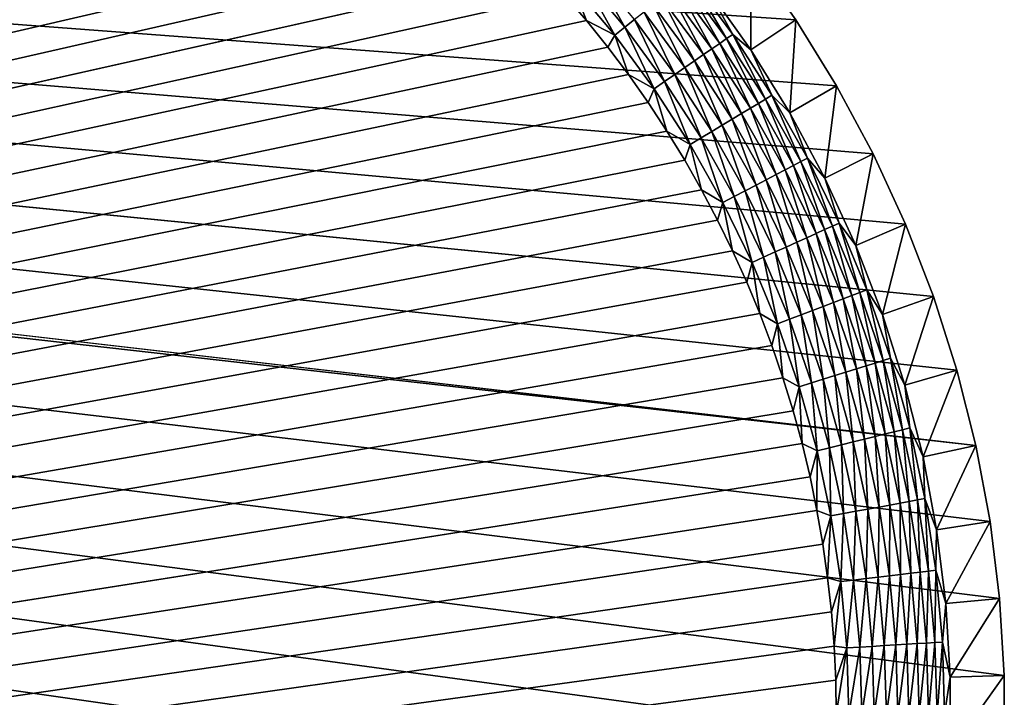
# Model space of a CAD drawing. Extents: x -255 to 255, y -598 to 598.
# Tile 145 of 201: x 217 to 255, y 197 to 224. Entities that reach past the tile are written whole.
import ezdxf

# ---------------------------------------------------------------- set-up
doc = ezdxf.new("R2010")
doc.units = 0
doc.header["$LTSCALE"] = 21.359881
for name, color, linetype in [('1', 7, 'CONTINUOUS'), ('2', 7, 'CONTINUOUS'), ('25', 7, 'CONTINUOUS'), ('44', 7, 'CONTINUOUS')]:
    doc.layers.add(name, color=color, linetype=linetype)

msp = doc.modelspace()

# ---------------------------------------------------------------- linework, layer by layer
at = {"layer": '1', "color": 7, "linetype": 'CONTINUOUS'}
for points in [[(214.963, 148.335), (-255, 264.3), (217.914, 148.981), (214.963, 148.335)], [(217.914, 148.981), (-255, 264.3), (220.82, 149.808), (217.914, 148.981)], [(220.82, 149.808), (-255, 264.3), (223.669, 150.812), (220.82, 149.808)], [(223.669, 150.812), (-255, 264.3), (226.451, 151.99), (223.669, 150.812)], [(226.451, 151.99), (-255, 264.3), (229.155, 153.336), (226.451, 151.99)], [(229.155, 153.336), (-255, 264.3), (231.771, 154.847), (229.155, 153.336)], [(231.771, 154.847), (-255, 264.3), (234.29, 156.516), (231.771, 154.847)], [(234.29, 156.516), (-255, 264.3), (236.701, 158.336), (234.29, 156.516)], [(236.701, 158.336), (-255, 264.3), (238.995, 160.302), (236.701, 158.336)], [(238.995, 160.302), (-255, 264.3), (241.164, 162.405), (238.995, 160.302)], [(241.164, 162.405), (-255, 264.3), (243.199, 164.637), (241.164, 162.405)], [(243.199, 164.637), (-255, 264.3), (245.093, 166.991), (243.199, 164.637)], [(245.093, 166.991), (-255, 264.3), (246.838, 169.457), (245.093, 166.991)], [(246.838, 169.457), (-255, 264.3), (248.429, 172.025), (246.838, 169.457)], [(248.429, 172.025), (-255, 264.3), (249.858, 174.687), (248.429, 172.025)], [(249.858, 174.687), (-255, 264.3), (251.12, 177.431), (249.858, 174.687)], [(251.12, 177.431), (-255, 264.3), (252.212, 180.248), (251.12, 177.431)], [(252.212, 180.248), (-255, 264.3), (253.128, 183.127), (252.212, 180.248)], [(253.128, 183.127), (-255, 264.3), (253.864, 186.057), (253.128, 183.127)], [(253.864, 186.057), (-255, 264.3), (254.42, 189.026), (253.864, 186.057)], [(254.42, 189.026), (-255, 264.3), (254.791, 192.024), (254.42, 189.026)], [(254.791, 192.024), (-255, 264.3), (254.977, 195.039), (254.791, 192.024)], [(254.977, 195.039), (-255, 264.3), (254.977, 198.061), (254.977, 195.039)], [(254.977, 198.061), (-255, 264.3), (254.791, 201.076), (254.977, 198.061)], [(254.791, 201.076), (-255, 264.3), (254.42, 204.074), (254.791, 201.076)], [(254.42, 204.074), (-255, 264.3), (253.864, 207.043), (254.42, 204.074)], [(-255, 264.3), (-82.544, 245.921), (253.864, 207.043), (-255, 264.3)], [(253.128, 209.973), (253.864, 207.043), (-82.544, 245.921), (253.128, 209.973)], [(252.212, 212.852), (253.128, 209.973), (-82.544, 245.921), (252.212, 212.852)], [(-80.052, 245.68), (252.212, 212.852), (-82.544, 245.921), (-80.052, 245.68)], [(251.12, 215.669), (252.212, 212.852), (-80.052, 245.68), (251.12, 215.669)], [(249.858, 218.413), (251.12, 215.669), (-80.052, 245.68), (249.858, 218.413)], [(248.429, 221.075), (249.858, 218.413), (-80.052, 245.68), (248.429, 221.075)], [(246.838, 223.643), (248.429, 221.075), (-80.052, 245.68), (246.838, 223.643)], [(245.093, 226.109), (246.838, 223.643), (-80.052, 245.68), (245.093, 226.109)]]:
    msp.add_3dface(points, dxfattribs=at)
at = {"layer": '2', "color": 7, "linetype": 'CONTINUOUS'}
for points in [[(217.798, 237.33, 7), (216.511, 237.682, 7), (-88.681, 152.706, 7), (217.798, 237.33, 7)], [(219.073, 236.937, 7), (217.798, 237.33, 7), (-88.681, 152.706, 7), (219.073, 236.937, 7)], [(220.335, 236.505, 7), (219.073, 236.937, 7), (-88.681, 152.706, 7), (220.335, 236.505, 7)], [(221.583, 236.034, 7), (220.335, 236.505, 7), (-88.681, 152.706, 7), (221.583, 236.034, 7)], [(222.815, 235.523, 7), (221.583, 236.034, 7), (-88.681, 152.706, 7), (222.815, 235.523, 7)], [(224.031, 234.974, 7), (222.815, 235.523, 7), (-88.681, 152.706, 7), (224.031, 234.974, 7)], [(225.229, 234.387, 7), (224.031, 234.974, 7), (-88.681, 152.706, 7), (225.229, 234.387, 7)], [(226.408, 233.763, 7), (225.229, 234.387, 7), (-88.681, 152.706, 7), (226.408, 233.763, 7)], [(227.567, 233.102, 7), (226.408, 233.763, 7), (-88.681, 152.706, 7), (227.567, 233.102, 7)], [(228.704, 232.405, 7), (227.567, 233.102, 7), (-88.681, 152.706, 7), (228.704, 232.405, 7)], [(229.819, 231.673, 7), (228.704, 232.405, 7), (-88.681, 152.706, 7), (229.819, 231.673, 7)], [(230.911, 230.906, 7), (229.819, 231.673, 7), (-88.681, 152.706, 7), (230.911, 230.906, 7)], [(231.978, 230.105, 7), (230.911, 230.906, 7), (-88.681, 152.706, 7), (231.978, 230.105, 7)], [(233.019, 229.271, 7), (231.978, 230.105, 7), (-88.681, 152.706, 7), (233.019, 229.271, 7)], [(234.033, 228.404, 7), (233.019, 229.271, 7), (-88.681, 152.706, 7), (234.033, 228.404, 7)], [(235.02, 227.506, 7), (234.033, 228.404, 7), (-88.681, 152.706, 7), (235.02, 227.506, 7)], [(235.978, 226.578, 7), (235.02, 227.506, 7), (-88.681, 152.706, 7), (235.978, 226.578, 7)], [(236.906, 225.62, 7), (235.978, 226.578, 7), (-88.681, 152.706, 7), (236.906, 225.62, 7)], [(-88.681, 152.706, 7), (-85.935, 153.307, 7), (236.906, 225.62, 7), (-88.681, 152.706, 7)], [(237.804, 224.633, 7), (236.906, 225.62, 7), (-85.935, 153.307, 7), (237.804, 224.633, 7)], [(238.67, 223.619, 7), (237.804, 224.633, 7), (-85.935, 153.307, 7), (238.67, 223.619, 7)], [(239.505, 222.578, 7), (238.67, 223.619, 7), (-85.935, 153.307, 7), (239.505, 222.578, 7)], [(240.306, 221.511, 7), (239.505, 222.578, 7), (-85.935, 153.307, 7), (240.306, 221.511, 7)], [(241.073, 220.419, 7), (240.306, 221.511, 7), (-85.935, 153.307, 7), (241.073, 220.419, 7)], [(241.805, 219.304, 7), (241.073, 220.419, 7), (-85.935, 153.307, 7), (241.805, 219.304, 7)], [(242.502, 218.167, 7), (241.805, 219.304, 7), (-85.935, 153.307, 7), (242.502, 218.167, 7)], [(243.163, 217.008, 7), (242.502, 218.167, 7), (-85.935, 153.307, 7), (243.163, 217.008, 7)], [(243.787, 215.829, 7), (243.163, 217.008, 7), (-85.935, 153.307, 7), (243.787, 215.829, 7)], [(244.374, 214.631, 7), (243.787, 215.829, 7), (-85.935, 153.307, 7), (244.374, 214.631, 7)], [(244.923, 213.415, 7), (244.374, 214.631, 7), (-85.935, 153.307, 7), (244.923, 213.415, 7)], [(245.434, 212.183, 7), (244.923, 213.415, 7), (-85.935, 153.307, 7), (245.434, 212.183, 7)], [(245.905, 210.935, 7), (245.434, 212.183, 7), (-85.935, 153.307, 7), (245.905, 210.935, 7)], [(246.337, 209.673, 7), (245.905, 210.935, 7), (-85.935, 153.307, 7), (246.337, 209.673, 7)], [(246.73, 208.398, 7), (246.337, 209.673, 7), (-85.935, 153.307, 7), (246.73, 208.398, 7)], [(247.082, 207.111, 7), (246.73, 208.398, 7), (-85.935, 153.307, 7), (247.082, 207.111, 7)], [(247.393, 205.814, 7), (247.082, 207.111, 7), (-85.935, 153.307, 7), (247.393, 205.814, 7)], [(-83.158, 153.738, 7), (247.393, 205.814, 7), (-85.935, 153.307, 7), (-83.158, 153.738, 7)], [(247.664, 204.507, 7), (247.393, 205.814, 7), (-83.158, 153.738, 7), (247.664, 204.507, 7)], [(247.893, 203.193, 7), (247.664, 204.507, 7), (-83.158, 153.738, 7), (247.893, 203.193, 7)], [(248.081, 201.872, 7), (247.893, 203.193, 7), (-83.158, 153.738, 7), (248.081, 201.872, 7)], [(248.227, 200.546, 7), (248.081, 201.872, 7), (-83.158, 153.738, 7), (248.227, 200.546, 7)], [(248.332, 199.216, 7), (248.227, 200.546, 7), (-83.158, 153.738, 7), (248.332, 199.216, 7)], [(248.395, 197.884, 7), (248.332, 199.216, 7), (-83.158, 153.738, 7), (248.395, 197.884, 7)], [(248.416, 196.55, 7), (248.395, 197.884, 7), (-83.158, 153.738, 7), (248.416, 196.55, 7)]]:
    msp.add_3dface(points, dxfattribs=at)
at = {"layer": '25', "color": 7, "linetype": 'CONTINUOUS'}
for points in [[(245.08, 222.478, 4.231), (245.093, 226.109), (243.409, 224.838, 4.231), (245.08, 222.478, 4.231)], [(246.838, 223.643), (245.093, 226.109), (245.08, 222.478, 4.231), (246.838, 223.643)], [(246.602, 220.02, 4.231), (246.838, 223.643), (245.08, 222.478, 4.231), (246.602, 220.02, 4.231)], [(248.429, 221.075), (246.838, 223.643), (246.602, 220.02, 4.231), (248.429, 221.075)], [(247.969, 217.473, 4.231), (248.429, 221.075), (246.602, 220.02, 4.231), (247.969, 217.473, 4.231)], [(249.858, 218.413), (248.429, 221.075), (247.969, 217.473, 4.231), (249.858, 218.413)], [(249.178, 214.847, 4.231), (249.858, 218.413), (247.969, 217.473, 4.231), (249.178, 214.847, 4.231)], [(251.12, 215.669), (249.858, 218.413), (249.178, 214.847, 4.231), (251.12, 215.669)], [(250.222, 212.151, 4.231), (251.12, 215.669), (249.178, 214.847, 4.231), (250.222, 212.151, 4.231)], [(252.212, 212.852), (251.12, 215.669), (250.222, 212.151, 4.231), (252.212, 212.852)], [(251.099, 209.396, 4.231), (252.212, 212.852), (250.222, 212.151, 4.231), (251.099, 209.396, 4.231)], [(253.128, 209.973), (252.212, 212.852), (251.099, 209.396, 4.231), (253.128, 209.973)], [(251.804, 206.592, 4.231), (253.128, 209.973), (251.099, 209.396, 4.231), (251.804, 206.592, 4.231)], [(253.864, 207.043), (253.128, 209.973), (251.804, 206.592, 4.231), (253.864, 207.043)], [(252.335, 203.75, 4.231), (253.864, 207.043), (251.804, 206.592, 4.231), (252.335, 203.75, 4.231)], [(254.42, 204.074), (253.864, 207.043), (252.335, 203.75, 4.231), (254.42, 204.074)], [(252.69, 200.881, 4.231), (254.42, 204.074), (252.335, 203.75, 4.231), (252.69, 200.881, 4.231)], [(254.791, 201.076), (254.42, 204.074), (252.69, 200.881, 4.231), (254.791, 201.076)], [(252.868, 197.996, 4.231), (254.791, 201.076), (252.69, 200.881, 4.231), (252.868, 197.996, 4.231)], [(254.977, 198.061), (254.791, 201.076), (252.868, 197.996, 4.231), (254.977, 198.061)], [(254.977, 195.039), (254.977, 198.061), (252.868, 195.104, 4.231), (254.977, 195.039)], [(252.868, 195.104, 4.231), (254.977, 198.061), (252.868, 197.996, 4.231), (252.868, 195.104, 4.231)]]:
    msp.add_3dface(points, dxfattribs=at)
at = {"layer": '44', "color": 7, "linetype": 'CONTINUOUS'}
for points in [[(238.482, 225.371, 6.9), (240.163, 223.354, 6.9), (238.848, 225.695, 6.774), (238.482, 225.371, 6.9)], [(238.848, 225.695, 6.774), (240.163, 223.354, 6.9), (240.547, 223.655, 6.774), (238.848, 225.695, 6.774)], [(238.109, 225.041, 6.975), (239.771, 223.047, 6.975), (238.482, 225.371, 6.9), (238.109, 225.041, 6.975)], [(238.482, 225.371, 6.9), (239.771, 223.047, 6.975), (240.163, 223.354, 6.9), (238.482, 225.371, 6.9)], [(242.478, 225.168, 5.082), (244.139, 222.91, 5.082), (242.706, 225.347, 4.67), (242.478, 225.168, 5.082)], [(243.409, 224.838, 4.231), (242.706, 225.347, 4.67), (244.378, 223.075, 4.67), (243.409, 224.838, 4.231)], [(242.706, 225.347, 4.67), (244.139, 222.91, 5.082), (244.378, 223.075, 4.67), (242.706, 225.347, 4.67)], [(237.804, 224.633, 7), (238.67, 223.619, 7), (238.109, 225.041, 6.975), (237.804, 224.633, 7)], [(238.109, 225.041, 6.975), (238.67, 223.619, 7), (239.771, 223.047, 6.975), (238.109, 225.041, 6.975)], [(241.929, 224.738, 5.808), (243.565, 222.514, 5.808), (242.218, 224.964, 5.463), (241.929, 224.738, 5.808)], [(242.218, 224.964, 5.463), (243.867, 222.722, 5.463), (242.478, 225.168, 5.082), (242.218, 224.964, 5.463)], [(242.218, 224.964, 5.463), (243.565, 222.514, 5.808), (243.867, 222.722, 5.463), (242.218, 224.964, 5.463)], [(242.478, 225.168, 5.082), (243.867, 222.722, 5.463), (244.139, 222.91, 5.082), (242.478, 225.168, 5.082)], [(245.08, 222.478, 4.231), (243.409, 224.838, 4.231), (244.378, 223.075, 4.67), (245.08, 222.478, 4.231)], [(241.277, 224.227, 6.38), (242.883, 222.043, 6.38), (241.614, 224.491, 6.115), (241.277, 224.227, 6.38)], [(241.614, 224.491, 6.115), (243.236, 222.287, 6.115), (241.929, 224.738, 5.808), (241.614, 224.491, 6.115)], [(241.614, 224.491, 6.115), (242.883, 222.043, 6.38), (243.236, 222.287, 6.115), (241.614, 224.491, 6.115)], [(241.929, 224.738, 5.808), (243.236, 222.287, 6.115), (243.565, 222.514, 5.808), (241.929, 224.738, 5.808)], [(240.92, 223.947, 6.601), (242.51, 221.786, 6.601), (241.277, 224.227, 6.38), (240.92, 223.947, 6.601)], [(241.277, 224.227, 6.38), (242.51, 221.786, 6.601), (242.883, 222.043, 6.38), (241.277, 224.227, 6.38)], [(240.547, 223.655, 6.774), (242.121, 221.517, 6.774), (240.92, 223.947, 6.601), (240.547, 223.655, 6.774)], [(240.92, 223.947, 6.601), (242.121, 221.517, 6.774), (242.51, 221.786, 6.601), (240.92, 223.947, 6.601)], [(238.67, 223.619, 7), (239.505, 222.578, 7), (239.771, 223.047, 6.975), (238.67, 223.619, 7)], [(239.771, 223.047, 6.975), (241.309, 220.956, 6.975), (240.163, 223.354, 6.9), (239.771, 223.047, 6.975)], [(240.163, 223.354, 6.9), (241.719, 221.24, 6.9), (240.547, 223.655, 6.774), (240.163, 223.354, 6.9)], [(240.163, 223.354, 6.9), (241.309, 220.956, 6.975), (241.719, 221.24, 6.9), (240.163, 223.354, 6.9)], [(240.547, 223.655, 6.774), (241.719, 221.24, 6.9), (242.121, 221.517, 6.774), (240.547, 223.655, 6.774)], [(239.505, 222.578, 7), (240.306, 221.511, 7), (239.771, 223.047, 6.975), (239.505, 222.578, 7)], [(239.771, 223.047, 6.975), (240.306, 221.511, 7), (241.309, 220.956, 6.975), (239.771, 223.047, 6.975)], [(243.867, 222.722, 5.463), (245.378, 220.385, 5.463), (244.139, 222.91, 5.082), (243.867, 222.722, 5.463)], [(244.139, 222.91, 5.082), (245.661, 220.556, 5.082), (244.378, 223.075, 4.67), (244.139, 222.91, 5.082)], [(244.139, 222.91, 5.082), (245.378, 220.385, 5.463), (245.661, 220.556, 5.082), (244.139, 222.91, 5.082)], [(245.08, 222.478, 4.231), (244.378, 223.075, 4.67), (245.909, 220.706, 4.67), (245.08, 222.478, 4.231)], [(244.378, 223.075, 4.67), (245.661, 220.556, 5.082), (245.909, 220.706, 4.67), (244.378, 223.075, 4.67)], [(243.236, 222.287, 6.115), (244.722, 219.989, 6.115), (243.565, 222.514, 5.808), (243.236, 222.287, 6.115)], [(243.565, 222.514, 5.808), (245.064, 220.195, 5.808), (243.867, 222.722, 5.463), (243.565, 222.514, 5.808)], [(243.565, 222.514, 5.808), (244.722, 219.989, 6.115), (245.064, 220.195, 5.808), (243.565, 222.514, 5.808)], [(243.867, 222.722, 5.463), (245.064, 220.195, 5.808), (245.378, 220.385, 5.463), (243.867, 222.722, 5.463)], [(242.883, 222.043, 6.38), (244.355, 219.767, 6.38), (243.236, 222.287, 6.115), (242.883, 222.043, 6.38)], [(243.236, 222.287, 6.115), (244.355, 219.767, 6.38), (244.722, 219.989, 6.115), (243.236, 222.287, 6.115)], [(246.602, 220.02, 4.231), (245.08, 222.478, 4.231), (245.909, 220.706, 4.67), (246.602, 220.02, 4.231)], [(242.121, 221.517, 6.774), (243.562, 219.287, 6.774), (242.51, 221.786, 6.601), (242.121, 221.517, 6.774)], [(242.51, 221.786, 6.601), (243.967, 219.532, 6.601), (242.883, 222.043, 6.38), (242.51, 221.786, 6.601)], [(242.51, 221.786, 6.601), (243.562, 219.287, 6.774), (243.967, 219.532, 6.601), (242.51, 221.786, 6.601)], [(242.883, 222.043, 6.38), (243.967, 219.532, 6.601), (244.355, 219.767, 6.38), (242.883, 222.043, 6.38)], [(240.306, 221.511, 7), (241.073, 220.419, 7), (241.309, 220.956, 6.975), (240.306, 221.511, 7)], [(241.719, 221.24, 6.9), (243.144, 219.035, 6.9), (242.121, 221.517, 6.774), (241.719, 221.24, 6.9)], [(242.121, 221.517, 6.774), (243.144, 219.035, 6.9), (243.562, 219.287, 6.774), (242.121, 221.517, 6.774)], [(241.309, 220.956, 6.975), (242.718, 218.777, 6.975), (241.719, 221.24, 6.9), (241.309, 220.956, 6.975)], [(241.719, 221.24, 6.9), (242.718, 218.777, 6.975), (243.144, 219.035, 6.9), (241.719, 221.24, 6.9)], [(241.073, 220.419, 7), (241.805, 219.304, 7), (241.309, 220.956, 6.975), (241.073, 220.419, 7)], [(241.309, 220.956, 6.975), (241.805, 219.304, 7), (242.718, 218.777, 6.975), (241.309, 220.956, 6.975)], [(245.661, 220.556, 5.082), (247.038, 218.115, 5.082), (245.909, 220.706, 4.67), (245.661, 220.556, 5.082)], [(246.602, 220.02, 4.231), (245.909, 220.706, 4.67), (247.295, 218.25, 4.67), (246.602, 220.02, 4.231)], [(245.909, 220.706, 4.67), (247.038, 218.115, 5.082), (247.295, 218.25, 4.67), (245.909, 220.706, 4.67)], [(245.064, 220.195, 5.808), (246.421, 217.791, 5.808), (245.378, 220.385, 5.463), (245.064, 220.195, 5.808)], [(245.378, 220.385, 5.463), (246.745, 217.961, 5.463), (245.661, 220.556, 5.082), (245.378, 220.385, 5.463)], [(245.378, 220.385, 5.463), (246.421, 217.791, 5.808), (246.745, 217.961, 5.463), (245.378, 220.385, 5.463)], [(245.661, 220.556, 5.082), (246.745, 217.961, 5.463), (247.038, 218.115, 5.082), (245.661, 220.556, 5.082)], [(244.355, 219.767, 6.38), (245.687, 217.406, 6.38), (244.722, 219.989, 6.115), (244.355, 219.767, 6.38)], [(244.722, 219.989, 6.115), (246.066, 217.605, 6.115), (245.064, 220.195, 5.808), (244.722, 219.989, 6.115)], [(244.722, 219.989, 6.115), (245.687, 217.406, 6.38), (246.066, 217.605, 6.115), (244.722, 219.989, 6.115)], [(245.064, 220.195, 5.808), (246.066, 217.605, 6.115), (246.421, 217.791, 5.808), (245.064, 220.195, 5.808)], [(247.969, 217.473, 4.231), (246.602, 220.02, 4.231), (247.295, 218.25, 4.67), (247.969, 217.473, 4.231)], [(243.562, 219.287, 6.774), (244.867, 216.975, 6.774), (243.967, 219.532, 6.601), (243.562, 219.287, 6.774)], [(243.967, 219.532, 6.601), (245.286, 217.195, 6.601), (244.355, 219.767, 6.38), (243.967, 219.532, 6.601)], [(243.967, 219.532, 6.601), (244.867, 216.975, 6.774), (245.286, 217.195, 6.601), (243.967, 219.532, 6.601)], [(244.355, 219.767, 6.38), (245.286, 217.195, 6.601), (245.687, 217.406, 6.38), (244.355, 219.767, 6.38)], [(241.805, 219.304, 7), (242.502, 218.167, 7), (242.718, 218.777, 6.975), (241.805, 219.304, 7)], [(243.144, 219.035, 6.9), (244.434, 216.748, 6.9), (243.562, 219.287, 6.774), (243.144, 219.035, 6.9)], [(243.562, 219.287, 6.774), (244.434, 216.748, 6.9), (244.867, 216.975, 6.774), (243.562, 219.287, 6.774)], [(242.502, 218.167, 7), (243.163, 217.008, 7), (242.718, 218.777, 6.975), (242.502, 218.167, 7)], [(242.718, 218.777, 6.975), (243.993, 216.516, 6.975), (243.144, 219.035, 6.9), (242.718, 218.777, 6.975)], [(242.718, 218.777, 6.975), (243.163, 217.008, 7), (243.993, 216.516, 6.975), (242.718, 218.777, 6.975)], [(243.144, 219.035, 6.9), (243.993, 216.516, 6.975), (244.434, 216.748, 6.9), (243.144, 219.035, 6.9)], [(246.421, 217.791, 5.808), (247.629, 215.308, 5.808), (246.745, 217.961, 5.463), (246.421, 217.791, 5.808)], [(246.745, 217.961, 5.463), (247.964, 215.459, 5.463), (247.038, 218.115, 5.082), (246.745, 217.961, 5.463)], [(246.745, 217.961, 5.463), (247.629, 215.308, 5.808), (247.964, 215.459, 5.463), (246.745, 217.961, 5.463)], [(247.038, 218.115, 5.082), (248.265, 215.594, 5.082), (247.295, 218.25, 4.67), (247.038, 218.115, 5.082)], [(247.038, 218.115, 5.082), (247.964, 215.459, 5.463), (248.265, 215.594, 5.082), (247.038, 218.115, 5.082)], [(247.969, 217.473, 4.231), (247.295, 218.25, 4.67), (248.53, 215.714, 4.67), (247.969, 217.473, 4.231)], [(247.295, 218.25, 4.67), (248.265, 215.594, 5.082), (248.53, 215.714, 4.67), (247.295, 218.25, 4.67)], [(245.687, 217.406, 6.38), (246.874, 214.968, 6.38), (246.066, 217.605, 6.115), (245.687, 217.406, 6.38)], [(246.066, 217.605, 6.115), (247.265, 215.144, 6.115), (246.421, 217.791, 5.808), (246.066, 217.605, 6.115)], [(246.066, 217.605, 6.115), (246.874, 214.968, 6.38), (247.265, 215.144, 6.115), (246.066, 217.605, 6.115)], [(246.421, 217.791, 5.808), (247.265, 215.144, 6.115), (247.629, 215.308, 5.808), (246.421, 217.791, 5.808)], [(244.867, 216.975, 6.774), (246.029, 214.588, 6.774), (245.286, 217.195, 6.601), (244.867, 216.975, 6.774)], [(245.286, 217.195, 6.601), (246.46, 214.782, 6.601), (245.687, 217.406, 6.38), (245.286, 217.195, 6.601)], [(245.286, 217.195, 6.601), (246.029, 214.588, 6.774), (246.46, 214.782, 6.601), (245.286, 217.195, 6.601)], [(245.687, 217.406, 6.38), (246.46, 214.782, 6.601), (246.874, 214.968, 6.38), (245.687, 217.406, 6.38)], [(249.178, 214.847, 4.231), (247.969, 217.473, 4.231), (248.53, 215.714, 4.67), (249.178, 214.847, 4.231)], [(243.163, 217.008, 7), (243.787, 215.829, 7), (243.993, 216.516, 6.975), (243.163, 217.008, 7)], [(244.434, 216.748, 6.9), (245.584, 214.388, 6.9), (244.867, 216.975, 6.774), (244.434, 216.748, 6.9)], [(244.867, 216.975, 6.774), (245.584, 214.388, 6.9), (246.029, 214.588, 6.774), (244.867, 216.975, 6.774)], [(243.787, 215.829, 7), (244.374, 214.631, 7), (243.993, 216.516, 6.975), (243.787, 215.829, 7)], [(243.993, 216.516, 6.975), (245.129, 214.183, 6.975), (244.434, 216.748, 6.9), (243.993, 216.516, 6.975)], [(243.993, 216.516, 6.975), (244.374, 214.631, 7), (245.129, 214.183, 6.975), (243.993, 216.516, 6.975)], [(244.434, 216.748, 6.9), (245.129, 214.183, 6.975), (245.584, 214.388, 6.9), (244.434, 216.748, 6.9)], [(248.265, 215.594, 5.082), (249.338, 213.005, 5.082), (248.53, 215.714, 4.67), (248.265, 215.594, 5.082)], [(249.178, 214.847, 4.231), (248.53, 215.714, 4.67), (249.609, 213.108, 4.67), (249.178, 214.847, 4.231)], [(248.53, 215.714, 4.67), (249.338, 213.005, 5.082), (249.609, 213.108, 4.67), (248.53, 215.714, 4.67)], [(247.265, 215.144, 6.115), (248.312, 212.616, 6.115), (247.629, 215.308, 5.808), (247.265, 215.144, 6.115)], [(247.629, 215.308, 5.808), (248.686, 212.758, 5.808), (247.964, 215.459, 5.463), (247.629, 215.308, 5.808)], [(247.629, 215.308, 5.808), (248.312, 212.616, 6.115), (248.686, 212.758, 5.808), (247.629, 215.308, 5.808)], [(247.964, 215.459, 5.463), (249.029, 212.888, 5.463), (248.265, 215.594, 5.082), (247.964, 215.459, 5.463)], [(247.964, 215.459, 5.463), (248.686, 212.758, 5.808), (249.029, 212.888, 5.463), (247.964, 215.459, 5.463)], [(248.265, 215.594, 5.082), (249.029, 212.888, 5.463), (249.338, 213.005, 5.082), (248.265, 215.594, 5.082)], [(246.46, 214.782, 6.601), (247.487, 212.303, 6.601), (246.874, 214.968, 6.38), (246.46, 214.782, 6.601)], [(246.874, 214.968, 6.38), (247.911, 212.464, 6.38), (247.265, 215.144, 6.115), (246.874, 214.968, 6.38)], [(246.874, 214.968, 6.38), (247.487, 212.303, 6.601), (247.911, 212.464, 6.38), (246.874, 214.968, 6.38)], [(247.265, 215.144, 6.115), (247.911, 212.464, 6.38), (248.312, 212.616, 6.115), (247.265, 215.144, 6.115)], [(250.222, 212.151, 4.231), (249.178, 214.847, 4.231), (249.609, 213.108, 4.67), (250.222, 212.151, 4.231)], [(244.374, 214.631, 7), (244.923, 213.415, 7), (245.129, 214.183, 6.975), (244.374, 214.631, 7)], [(245.584, 214.388, 6.9), (246.588, 211.962, 6.9), (246.029, 214.588, 6.774), (245.584, 214.388, 6.9)], [(246.029, 214.588, 6.774), (247.045, 212.135, 6.774), (246.46, 214.782, 6.601), (246.029, 214.588, 6.774)], [(246.029, 214.588, 6.774), (246.588, 211.962, 6.9), (247.045, 212.135, 6.774), (246.029, 214.588, 6.774)], [(246.46, 214.782, 6.601), (247.045, 212.135, 6.774), (247.487, 212.303, 6.601), (246.46, 214.782, 6.601)], [(244.923, 213.415, 7), (245.434, 212.183, 7), (245.129, 214.183, 6.975), (244.923, 213.415, 7)], [(245.129, 214.183, 6.975), (246.122, 211.785, 6.975), (245.584, 214.388, 6.9), (245.129, 214.183, 6.975)], [(245.129, 214.183, 6.975), (245.434, 212.183, 7), (246.122, 211.785, 6.975), (245.129, 214.183, 6.975)], [(245.584, 214.388, 6.9), (246.122, 211.785, 6.975), (246.588, 211.962, 6.9), (245.584, 214.388, 6.9)], [(249.029, 212.888, 5.463), (249.937, 210.257, 5.463), (249.338, 213.005, 5.082), (249.029, 212.888, 5.463)], [(249.338, 213.005, 5.082), (250.252, 210.355, 5.082), (249.609, 213.108, 4.67), (249.338, 213.005, 5.082)], [(249.338, 213.005, 5.082), (249.937, 210.257, 5.463), (250.252, 210.355, 5.082), (249.338, 213.005, 5.082)], [(250.222, 212.151, 4.231), (249.609, 213.108, 4.67), (250.529, 210.441, 4.67), (250.222, 212.151, 4.231)], [(249.609, 213.108, 4.67), (250.252, 210.355, 5.082), (250.529, 210.441, 4.67), (249.609, 213.108, 4.67)], [(247.911, 212.464, 6.38), (248.795, 209.901, 6.38), (248.312, 212.616, 6.115), (247.911, 212.464, 6.38)], [(248.312, 212.616, 6.115), (249.205, 210.029, 6.115), (248.686, 212.758, 5.808), (248.312, 212.616, 6.115)], [(248.312, 212.616, 6.115), (248.795, 209.901, 6.38), (249.205, 210.029, 6.115), (248.312, 212.616, 6.115)], [(248.686, 212.758, 5.808), (249.586, 210.148, 5.808), (249.029, 212.888, 5.463), (248.686, 212.758, 5.808)], [(248.686, 212.758, 5.808), (249.205, 210.029, 6.115), (249.586, 210.148, 5.808), (248.686, 212.758, 5.808)], [(249.029, 212.888, 5.463), (249.586, 210.148, 5.808), (249.937, 210.257, 5.463), (249.029, 212.888, 5.463)], [(245.434, 212.183, 7), (245.905, 210.935, 7), (246.122, 211.785, 6.975), (245.434, 212.183, 7)], [(247.045, 212.135, 6.774), (247.911, 209.626, 6.774), (247.487, 212.303, 6.601), (247.045, 212.135, 6.774)], [(247.487, 212.303, 6.601), (248.363, 209.766, 6.601), (247.911, 212.464, 6.38), (247.487, 212.303, 6.601)], [(247.487, 212.303, 6.601), (247.911, 209.626, 6.774), (248.363, 209.766, 6.601), (247.487, 212.303, 6.601)], [(247.911, 212.464, 6.38), (248.363, 209.766, 6.601), (248.795, 209.901, 6.38), (247.911, 212.464, 6.38)], [(251.099, 209.396, 4.231), (250.222, 212.151, 4.231), (250.529, 210.441, 4.67), (251.099, 209.396, 4.231)], [(245.905, 210.935, 7), (246.337, 209.673, 7), (246.122, 211.785, 6.975), (245.905, 210.935, 7)], [(246.122, 211.785, 6.975), (246.969, 209.332, 6.975), (246.588, 211.962, 6.9), (246.122, 211.785, 6.975)], [(246.122, 211.785, 6.975), (246.337, 209.673, 7), (246.969, 209.332, 6.975), (246.122, 211.785, 6.975)], [(246.588, 211.962, 6.9), (247.445, 209.48, 6.9), (247.045, 212.135, 6.774), (246.588, 211.962, 6.9)], [(246.588, 211.962, 6.9), (246.969, 209.332, 6.975), (247.445, 209.48, 6.9), (246.588, 211.962, 6.9)], [(247.045, 212.135, 6.774), (247.445, 209.48, 6.9), (247.911, 209.626, 6.774), (247.045, 212.135, 6.774)], [(249.586, 210.148, 5.808), (250.328, 207.488, 5.808), (249.937, 210.257, 5.463), (249.586, 210.148, 5.808)], [(249.937, 210.257, 5.463), (250.684, 207.576, 5.463), (250.252, 210.355, 5.082), (249.937, 210.257, 5.463)], [(249.937, 210.257, 5.463), (250.328, 207.488, 5.808), (250.684, 207.576, 5.463), (249.937, 210.257, 5.463)], [(250.252, 210.355, 5.082), (251.005, 207.655, 5.082), (250.529, 210.441, 4.67), (250.252, 210.355, 5.082)], [(250.252, 210.355, 5.082), (250.684, 207.576, 5.463), (251.005, 207.655, 5.082), (250.252, 210.355, 5.082)], [(251.099, 209.396, 4.231), (250.529, 210.441, 4.67), (251.287, 207.724, 4.67), (251.099, 209.396, 4.231)], [(250.529, 210.441, 4.67), (251.005, 207.655, 5.082), (251.287, 207.724, 4.67), (250.529, 210.441, 4.67)], [(248.363, 209.766, 6.601), (249.083, 207.181, 6.601), (248.795, 209.901, 6.38), (248.363, 209.766, 6.601)], [(248.795, 209.901, 6.38), (249.523, 207.29, 6.38), (249.205, 210.029, 6.115), (248.795, 209.901, 6.38)], [(248.795, 209.901, 6.38), (249.083, 207.181, 6.601), (249.523, 207.29, 6.38), (248.795, 209.901, 6.38)], [(249.205, 210.029, 6.115), (249.939, 207.392, 6.115), (249.586, 210.148, 5.808), (249.205, 210.029, 6.115)], [(249.205, 210.029, 6.115), (249.523, 207.29, 6.38), (249.939, 207.392, 6.115), (249.205, 210.029, 6.115)], [(249.586, 210.148, 5.808), (249.939, 207.392, 6.115), (250.328, 207.488, 5.808), (249.586, 210.148, 5.808)], [(246.337, 209.673, 7), (246.73, 208.398, 7), (246.969, 209.332, 6.975), (246.337, 209.673, 7)], [(246.969, 209.332, 6.975), (247.666, 206.832, 6.975), (247.445, 209.48, 6.9), (246.969, 209.332, 6.975)], [(247.445, 209.48, 6.9), (248.15, 206.951, 6.9), (247.911, 209.626, 6.774), (247.445, 209.48, 6.9)], [(247.445, 209.48, 6.9), (247.666, 206.832, 6.975), (248.15, 206.951, 6.9), (247.445, 209.48, 6.9)], [(247.911, 209.626, 6.774), (248.624, 207.068, 6.774), (248.363, 209.766, 6.601), (247.911, 209.626, 6.774)], [(247.911, 209.626, 6.774), (248.15, 206.951, 6.9), (248.624, 207.068, 6.774), (247.911, 209.626, 6.774)], [(248.363, 209.766, 6.601), (248.624, 207.068, 6.774), (249.083, 207.181, 6.601), (248.363, 209.766, 6.601)], [(246.73, 208.398, 7), (247.082, 207.111, 7), (246.969, 209.332, 6.975), (246.73, 208.398, 7)], [(246.969, 209.332, 6.975), (247.082, 207.111, 7), (247.666, 206.832, 6.975), (246.969, 209.332, 6.975)], [(251.804, 206.592, 4.231), (251.099, 209.396, 4.231), (251.287, 207.724, 4.67), (251.804, 206.592, 4.231)], [(250.328, 207.488, 5.808), (250.907, 204.789, 5.808), (250.684, 207.576, 5.463), (250.328, 207.488, 5.808)], [(250.684, 207.576, 5.463), (251.268, 204.855, 5.463), (251.005, 207.655, 5.082), (250.684, 207.576, 5.463)], [(250.684, 207.576, 5.463), (250.907, 204.789, 5.808), (251.268, 204.855, 5.463), (250.684, 207.576, 5.463)], [(251.005, 207.655, 5.082), (251.593, 204.914, 5.082), (251.287, 207.724, 4.67), (251.005, 207.655, 5.082)], [(251.005, 207.655, 5.082), (251.268, 204.855, 5.463), (251.593, 204.914, 5.082), (251.005, 207.655, 5.082)], [(251.804, 206.592, 4.231), (251.287, 207.724, 4.67), (251.879, 204.967, 4.67), (251.804, 206.592, 4.231)], [(251.287, 207.724, 4.67), (251.593, 204.914, 5.082), (251.879, 204.967, 4.67), (251.287, 207.724, 4.67)], [(248.624, 207.068, 6.774), (249.181, 204.472, 6.774), (249.083, 207.181, 6.601), (248.624, 207.068, 6.774)], [(249.083, 207.181, 6.601), (249.646, 204.558, 6.601), (249.523, 207.29, 6.38), (249.083, 207.181, 6.601)], [(249.083, 207.181, 6.601), (249.181, 204.472, 6.774), (249.646, 204.558, 6.601), (249.083, 207.181, 6.601)], [(249.523, 207.29, 6.38), (250.092, 204.639, 6.38), (249.939, 207.392, 6.115), (249.523, 207.29, 6.38)], [(249.523, 207.29, 6.38), (249.646, 204.558, 6.601), (250.092, 204.639, 6.38), (249.523, 207.29, 6.38)], [(249.939, 207.392, 6.115), (250.514, 204.717, 6.115), (250.328, 207.488, 5.808), (249.939, 207.392, 6.115)], [(249.939, 207.392, 6.115), (250.092, 204.639, 6.38), (250.514, 204.717, 6.115), (249.939, 207.392, 6.115)], [(250.328, 207.488, 5.808), (250.514, 204.717, 6.115), (250.907, 204.789, 5.808), (250.328, 207.488, 5.808)], [(247.082, 207.111, 7), (247.393, 205.814, 7), (247.666, 206.832, 6.975), (247.082, 207.111, 7)], [(247.393, 205.814, 7), (247.664, 204.507, 7), (247.666, 206.832, 6.975), (247.393, 205.814, 7)], [(247.666, 206.832, 6.975), (247.664, 204.507, 7), (248.21, 204.295, 6.975), (247.666, 206.832, 6.975)], [(247.666, 206.832, 6.975), (248.21, 204.295, 6.975), (248.15, 206.951, 6.9), (247.666, 206.832, 6.975)], [(248.15, 206.951, 6.9), (248.701, 204.384, 6.9), (248.624, 207.068, 6.774), (248.15, 206.951, 6.9)], [(248.15, 206.951, 6.9), (248.21, 204.295, 6.975), (248.701, 204.384, 6.9), (248.15, 206.951, 6.9)], [(248.624, 207.068, 6.774), (248.701, 204.384, 6.9), (249.181, 204.472, 6.774), (248.624, 207.068, 6.774)], [(252.335, 203.75, 4.231), (251.804, 206.592, 4.231), (251.879, 204.967, 4.67), (252.335, 203.75, 4.231)], [(250.907, 204.789, 5.808), (251.323, 202.059, 5.808), (251.268, 204.855, 5.463), (250.907, 204.789, 5.808)], [(251.268, 204.855, 5.463), (251.687, 202.103, 5.463), (251.593, 204.914, 5.082), (251.268, 204.855, 5.463)], [(251.268, 204.855, 5.463), (251.323, 202.059, 5.808), (251.687, 202.103, 5.463), (251.268, 204.855, 5.463)], [(251.593, 204.914, 5.082), (252.015, 202.143, 5.082), (251.879, 204.967, 4.67), (251.593, 204.914, 5.082)], [(251.593, 204.914, 5.082), (251.687, 202.103, 5.463), (252.015, 202.143, 5.082), (251.593, 204.914, 5.082)], [(252.335, 203.75, 4.231), (251.879, 204.967, 4.67), (252.303, 202.178, 4.67), (252.335, 203.75, 4.231)], [(251.879, 204.967, 4.67), (252.015, 202.143, 5.082), (252.303, 202.178, 4.67), (251.879, 204.967, 4.67)], [(247.664, 204.507, 7), (247.893, 203.193, 7), (248.21, 204.295, 6.975), (247.664, 204.507, 7)], [(248.701, 204.384, 6.9), (249.096, 201.789, 6.9), (249.181, 204.472, 6.774), (248.701, 204.384, 6.9)], [(249.181, 204.472, 6.774), (249.096, 201.789, 6.9), (249.58, 201.848, 6.774), (249.181, 204.472, 6.774)], [(249.181, 204.472, 6.774), (249.58, 201.848, 6.774), (249.646, 204.558, 6.601), (249.181, 204.472, 6.774)], [(249.646, 204.558, 6.601), (249.58, 201.848, 6.774), (250.05, 201.905, 6.601), (249.646, 204.558, 6.601)], [(249.646, 204.558, 6.601), (250.05, 201.905, 6.601), (250.092, 204.639, 6.38), (249.646, 204.558, 6.601)], [(250.092, 204.639, 6.38), (250.05, 201.905, 6.601), (250.5, 201.959, 6.38), (250.092, 204.639, 6.38)], [(250.092, 204.639, 6.38), (250.5, 201.959, 6.38), (250.514, 204.717, 6.115), (250.092, 204.639, 6.38)], [(250.514, 204.717, 6.115), (250.5, 201.959, 6.38), (250.926, 202.011, 6.115), (250.514, 204.717, 6.115)], [(250.514, 204.717, 6.115), (250.926, 202.011, 6.115), (250.907, 204.789, 5.808), (250.514, 204.717, 6.115)], [(250.907, 204.789, 5.808), (250.926, 202.011, 6.115), (251.323, 202.059, 5.808), (250.907, 204.789, 5.808)], [(247.893, 203.193, 7), (248.081, 201.872, 7), (248.21, 204.295, 6.975), (247.893, 203.193, 7)], [(248.21, 204.295, 6.975), (248.081, 201.872, 7), (248.601, 201.729, 6.975), (248.21, 204.295, 6.975)], [(248.21, 204.295, 6.975), (248.601, 201.729, 6.975), (248.701, 204.384, 6.9), (248.21, 204.295, 6.975)], [(248.701, 204.384, 6.9), (248.601, 201.729, 6.975), (249.096, 201.789, 6.9), (248.701, 204.384, 6.9)], [(252.69, 200.881, 4.231), (252.335, 203.75, 4.231), (252.303, 202.178, 4.67), (252.69, 200.881, 4.231)], [(252.015, 202.143, 5.082), (252.268, 199.352, 5.082), (252.303, 202.178, 4.67), (252.015, 202.143, 5.082)], [(252.303, 202.178, 4.67), (252.268, 199.352, 5.082), (252.558, 199.369, 4.67), (252.303, 202.178, 4.67)], [(252.69, 200.881, 4.231), (252.303, 202.178, 4.67), (252.558, 199.369, 4.67), (252.69, 200.881, 4.231)], [(248.081, 201.872, 7), (248.227, 200.546, 7), (248.601, 201.729, 6.975), (248.081, 201.872, 7)], [(248.601, 201.729, 6.975), (248.836, 199.144, 6.975), (249.096, 201.789, 6.9), (248.601, 201.729, 6.975)], [(249.096, 201.789, 6.9), (248.836, 199.144, 6.975), (249.333, 199.174, 6.9), (249.096, 201.789, 6.9)], [(249.096, 201.789, 6.9), (249.333, 199.174, 6.9), (249.58, 201.848, 6.774), (249.096, 201.789, 6.9)], [(249.58, 201.848, 6.774), (249.333, 199.174, 6.9), (249.821, 199.204, 6.774), (249.58, 201.848, 6.774)], [(249.58, 201.848, 6.774), (249.821, 199.204, 6.774), (250.05, 201.905, 6.601), (249.58, 201.848, 6.774)], [(250.05, 201.905, 6.601), (249.821, 199.204, 6.774), (250.293, 199.232, 6.601), (250.05, 201.905, 6.601)], [(250.05, 201.905, 6.601), (250.293, 199.232, 6.601), (250.5, 201.959, 6.38), (250.05, 201.905, 6.601)], [(250.5, 201.959, 6.38), (250.293, 199.232, 6.601), (250.745, 199.26, 6.38), (250.5, 201.959, 6.38)], [(250.5, 201.959, 6.38), (250.745, 199.26, 6.38), (250.926, 202.011, 6.115), (250.5, 201.959, 6.38)], [(250.926, 202.011, 6.115), (250.745, 199.26, 6.38), (251.173, 199.286, 6.115), (250.926, 202.011, 6.115)], [(250.926, 202.011, 6.115), (251.173, 199.286, 6.115), (251.323, 202.059, 5.808), (250.926, 202.011, 6.115)], [(251.323, 202.059, 5.808), (251.173, 199.286, 6.115), (251.572, 199.31, 5.808), (251.323, 202.059, 5.808)], [(251.323, 202.059, 5.808), (251.572, 199.31, 5.808), (251.687, 202.103, 5.463), (251.323, 202.059, 5.808)], [(251.687, 202.103, 5.463), (251.572, 199.31, 5.808), (251.939, 199.332, 5.463), (251.687, 202.103, 5.463)], [(251.687, 202.103, 5.463), (251.939, 199.332, 5.463), (252.015, 202.143, 5.082), (251.687, 202.103, 5.463)], [(252.015, 202.143, 5.082), (251.939, 199.332, 5.463), (252.268, 199.352, 5.082), (252.015, 202.143, 5.082)], [(248.227, 200.546, 7), (248.332, 199.216, 7), (248.601, 201.729, 6.975), (248.227, 200.546, 7)], [(248.601, 201.729, 6.975), (248.332, 199.216, 7), (248.836, 199.144, 6.975), (248.601, 201.729, 6.975)], [(252.868, 197.996, 4.231), (252.69, 200.881, 4.231), (252.558, 199.369, 4.67), (252.868, 197.996, 4.231)], [(248.332, 199.216, 7), (248.395, 197.884, 7), (248.836, 199.144, 6.975), (248.332, 199.216, 7)], [(248.395, 197.884, 7), (248.416, 196.55, 7), (248.836, 199.144, 6.975), (248.395, 197.884, 7)], [(248.836, 199.144, 6.975), (248.416, 196.55, 7), (248.914, 196.55, 6.975), (248.836, 199.144, 6.975)], [(248.836, 199.144, 6.975), (248.914, 196.55, 6.975), (249.333, 199.174, 6.9), (248.836, 199.144, 6.975)], [(249.333, 199.174, 6.9), (248.914, 196.55, 6.975), (249.413, 196.55, 6.9), (249.333, 199.174, 6.9)], [(249.333, 199.174, 6.9), (249.413, 196.55, 6.9), (249.821, 199.204, 6.774), (249.333, 199.174, 6.9)], [(249.821, 199.204, 6.774), (249.413, 196.55, 6.9), (249.901, 196.55, 6.774), (249.821, 199.204, 6.774)], [(249.821, 199.204, 6.774), (249.901, 196.55, 6.774), (250.293, 199.232, 6.601), (249.821, 199.204, 6.774)], [(250.293, 199.232, 6.601), (249.901, 196.55, 6.774), (250.374, 196.55, 6.601), (250.293, 199.232, 6.601)], [(250.293, 199.232, 6.601), (250.374, 196.55, 6.601), (250.745, 199.26, 6.38), (250.293, 199.232, 6.601)], [(250.745, 199.26, 6.38), (250.374, 196.55, 6.601), (250.827, 196.55, 6.38), (250.745, 199.26, 6.38)], [(250.745, 199.26, 6.38), (250.827, 196.55, 6.38), (251.173, 199.286, 6.115), (250.745, 199.26, 6.38)], [(251.173, 199.286, 6.115), (250.827, 196.55, 6.38), (251.256, 196.55, 6.115), (251.173, 199.286, 6.115)], [(251.173, 199.286, 6.115), (251.256, 196.55, 6.115), (251.572, 199.31, 5.808), (251.173, 199.286, 6.115)], [(251.572, 199.31, 5.808), (251.256, 196.55, 6.115), (251.656, 196.55, 5.808), (251.572, 199.31, 5.808)], [(251.572, 199.31, 5.808), (251.656, 196.55, 5.808), (251.939, 199.332, 5.463), (251.572, 199.31, 5.808)], [(251.939, 199.332, 5.463), (251.656, 196.55, 5.808), (252.023, 196.55, 5.463), (251.939, 199.332, 5.463)], [(251.939, 199.332, 5.463), (252.023, 196.55, 5.463), (252.268, 199.352, 5.082), (251.939, 199.332, 5.463)], [(252.268, 199.352, 5.082), (252.023, 196.55, 5.463), (252.353, 196.55, 5.082), (252.268, 199.352, 5.082)], [(252.268, 199.352, 5.082), (252.353, 196.55, 5.082), (252.558, 199.369, 4.67), (252.268, 199.352, 5.082)], [(252.558, 199.369, 4.67), (252.353, 196.55, 5.082), (252.643, 196.55, 4.67), (252.558, 199.369, 4.67)], [(252.868, 197.996, 4.231), (252.558, 199.369, 4.67), (252.643, 196.55, 4.67), (252.868, 197.996, 4.231)], [(252.868, 195.104, 4.231), (252.868, 197.996, 4.231), (252.643, 196.55, 4.67), (252.868, 195.104, 4.231)]]:
    msp.add_3dface(points, dxfattribs=at)

doc.saveas('drawing.dxf')
